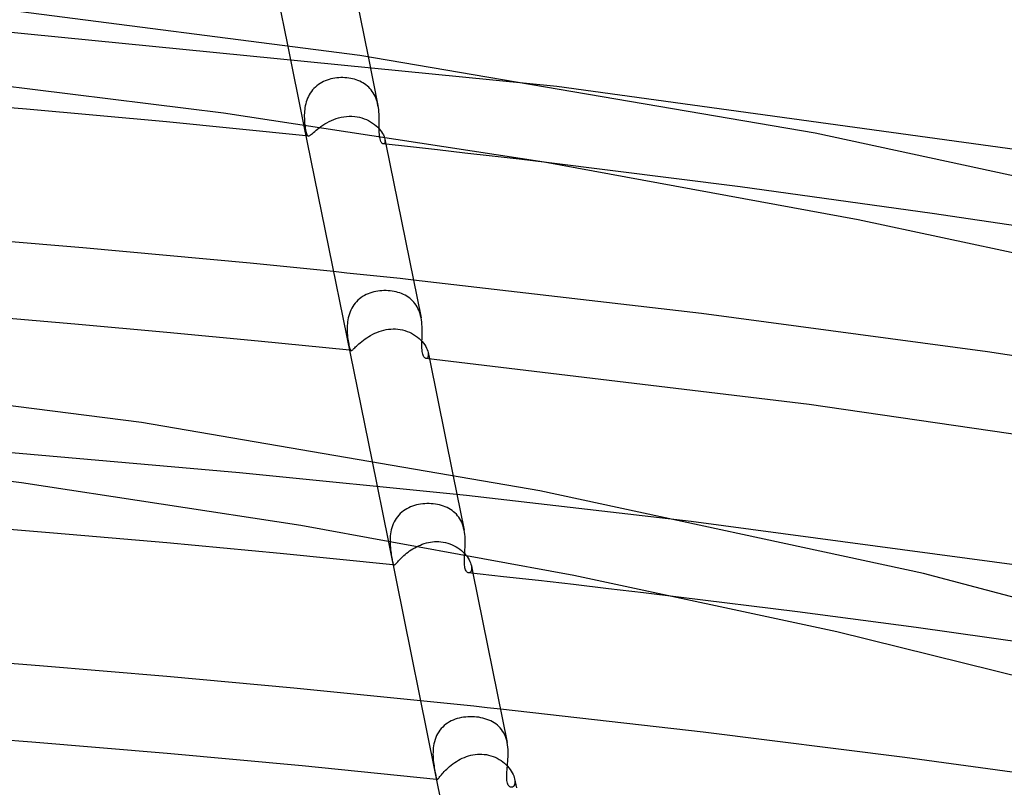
# Model space of a CAD drawing. Header units: millimetres. Extents: x -657 to 657, y -323 to 528.
# Tile 95 of 131: x 74 to 126, y 444 to 484. Entities that reach past the tile are written whole.
import ezdxf

# ---------------------------------------------------------------- set-up
doc = ezdxf.new("R2010")
doc.units = ezdxf.units.MM
doc.layers.add('HIDDEN', color=7, linetype='Continuous')
doc.layers.add('THICK', color=7, linetype='Continuous')

msp = doc.modelspace()

# ---------------------------------------------------------------- linework, layer by layer
at = {"layer": 'HIDDEN'}
for p, q in [((102.296, 480.99), (68.682, 484.313)), ((88.23, 483.176), (89.074, 479.013)), ((92.437, 482.559), (92.954, 480.008)), ((89.762, 481.035), (89.684, 480.968)), ((89.843, 481.098), (89.762, 481.035)), ((89.928, 481.155), (89.843, 481.098)), ((90.016, 481.207), (89.928, 481.155)), ((90.108, 481.255), (90.016, 481.207)), ((90.203, 481.297), (90.108, 481.255)), ((90.299, 481.335), (90.203, 481.297)), ((90.398, 481.367), (90.299, 481.335)), ((90.499, 481.394), (90.398, 481.367)), ((90.6, 481.417), (90.499, 481.394)), ((90.704, 481.435), (90.6, 481.417)), ((90.807, 481.449), (90.704, 481.435)), ((90.912, 481.458), (90.807, 481.449)), ((91.016, 481.462), (90.912, 481.458)), ((91.121, 481.462), (91.016, 481.462)), ((91.225, 481.458), (91.121, 481.462)), ((91.329, 481.449), (91.225, 481.458)), ((91.43, 481.436), (91.329, 481.449)), ((91.529, 481.419), (91.43, 481.436)), ((91.627, 481.398), (91.529, 481.419)), ((91.724, 481.372), (91.627, 481.398)), ((91.818, 481.343), (91.724, 481.372)), ((91.909, 481.309), (91.818, 481.343)), ((91.998, 481.271), (91.909, 481.309)), ((92.085, 481.229), (91.998, 481.271)), ((92.168, 481.183), (92.085, 481.229)), ((92.248, 481.132), (92.168, 481.183)), ((92.325, 481.077), (92.248, 481.132)), ((92.398, 481.018), (92.325, 481.077)), ((92.468, 480.955), (92.398, 481.018)), ((89.32, 480.475), (89.277, 480.381)), ((89.368, 480.566), (89.32, 480.475)), ((89.421, 480.654), (89.368, 480.566)), ((89.479, 480.738), (89.421, 480.654)), ((89.542, 480.819), (89.479, 480.738)), ((89.611, 480.896), (89.542, 480.819)), ((89.684, 480.968), (89.611, 480.896)), ((92.533, 480.887), (92.468, 480.955)), ((92.595, 480.815), (92.533, 480.887)), ((92.652, 480.739), (92.595, 480.815)), ((92.706, 480.659), (92.652, 480.739)), ((92.755, 480.575), (92.706, 480.659)), ((92.799, 480.487), (92.755, 480.575)), ((92.839, 480.397), (92.799, 480.487)), ((89.159, 479.994), (89.142, 479.896)), ((89.181, 480.092), (89.159, 479.994)), ((89.208, 480.189), (89.181, 480.092)), ((89.24, 480.286), (89.208, 480.189)), ((89.277, 480.381), (89.24, 480.286)), ((92.874, 480.303), (92.839, 480.397)), ((92.905, 480.207), (92.874, 480.303)), ((92.931, 480.109), (92.905, 480.207)), ((92.954, 480.008), (92.931, 480.109)), ((92.975, 479.894), (92.954, 480.008)), ((89.109, 479.514), (89.108, 479.424)), ((89.112, 479.607), (89.109, 479.514)), ((89.118, 479.702), (89.112, 479.607)), ((89.128, 479.798), (89.118, 479.702)), ((89.142, 479.896), (89.128, 479.798)), ((92.991, 479.781), (92.975, 479.894)), ((93.002, 479.667), (92.991, 479.781)), ((93.011, 479.554), (93.002, 479.667)), ((93.016, 479.441), (93.011, 479.554)), ((89.108, 479.424), (89.111, 479.313)), ((89.111, 479.313), (89.116, 479.206)), ((89.116, 479.206), (89.125, 479.103)), ((89.125, 479.103), (89.135, 479.004)), ((89.135, 479.004), (89.147, 478.91)), ((89.976, 478.908), (90.075, 478.975)), ((90.075, 478.975), (90.179, 479.041)), ((90.179, 479.041), (90.288, 479.104)), ((90.288, 479.104), (90.402, 479.164)), ((90.402, 479.164), (90.52, 479.221)), ((90.52, 479.221), (90.643, 479.272)), ((90.643, 479.272), (90.769, 479.318)), ((90.769, 479.318), (90.9, 479.359)), ((90.9, 479.359), (91.035, 479.392)), ((91.035, 479.392), (91.172, 479.418)), ((91.172, 479.418), (91.313, 479.436)), ((91.313, 479.436), (91.455, 479.445)), ((91.455, 479.445), (91.597, 479.444)), ((91.597, 479.444), (91.737, 479.434)), ((91.737, 479.434), (91.866, 479.416)), ((91.866, 479.416), (91.992, 479.39)), ((91.992, 479.39), (92.115, 479.357)), ((92.115, 479.357), (92.235, 479.316)), ((92.235, 479.316), (92.351, 479.269)), ((92.351, 479.269), (92.463, 479.214)), ((92.463, 479.214), (92.57, 479.154)), ((92.57, 479.154), (92.672, 479.089)), ((92.672, 479.089), (92.768, 479.019)), ((92.768, 479.019), (92.857, 478.944)), ((92.857, 478.944), (92.94, 478.867)), ((93.02, 479.33), (93.016, 479.441)), ((93.021, 479.22), (93.02, 479.33)), ((93.02, 478.901), (93.021, 479.008)), ((93.021, 479.113), (93.021, 479.22)), ((93.021, 479.008), (93.021, 479.113)), ((89.147, 478.91), (89.16, 478.822)), ((89.16, 478.822), (89.174, 478.74)), ((89.174, 478.74), (89.189, 478.666)), ((89.189, 478.666), (89.203, 478.602)), ((89.214, 478.423), (89.194, 478.425)), ((89.203, 478.602), (89.219, 478.546)), ((89.234, 478.421), (89.214, 478.423)), ((89.219, 478.546), (89.235, 478.5)), ((89.253, 478.419), (89.234, 478.421)), ((89.235, 478.5), (89.252, 478.464)), ((89.252, 478.464), (89.27, 478.437)), ((89.273, 478.417), (89.253, 478.419)), ((89.27, 478.437), (89.29, 478.42)), ((89.29, 478.42), (89.313, 478.413)), ((89.338, 478.415), (89.367, 478.426)), ((89.367, 478.426), (89.4, 478.445)), ((89.4, 478.445), (89.438, 478.473)), ((89.438, 478.473), (89.482, 478.508)), ((89.482, 478.508), (89.531, 478.55)), ((89.531, 478.55), (89.588, 478.599)), ((89.588, 478.599), (89.652, 478.654)), ((89.652, 478.654), (89.722, 478.714)), ((89.722, 478.714), (89.8, 478.776)), ((89.8, 478.776), (89.885, 478.842)), ((89.885, 478.842), (89.976, 478.908)), ((92.94, 478.867), (93.015, 478.787)), ((93.015, 478.787), (93.082, 478.707)), ((93.019, 478.797), (93.02, 478.901)), ((93.02, 478.697), (93.019, 478.797)), ((93.022, 478.601), (93.02, 478.697)), ((93.027, 478.51), (93.022, 478.601)), ((93.034, 478.423), (93.027, 478.51)), ((93.082, 478.707), (93.141, 478.625)), ((93.141, 478.625), (93.192, 478.545)), ((93.192, 478.545), (93.234, 478.466)), ((93.234, 478.466), (93.268, 478.391)), ((89.293, 478.415), (89.273, 478.417)), ((89.313, 478.413), (89.293, 478.415)), ((89.313, 478.413), (89.338, 478.415)), ((93.248, 477.999), (93.224, 477.997)), ((93.27, 478.01), (93.248, 477.999)), ((93.268, 478.391), (93.293, 478.321)), ((93.29, 478.029), (93.27, 478.01)), ((93.305, 478.058), (93.29, 478.029)), ((93.293, 478.321), (93.309, 478.255)), ((93.315, 478.095), (93.305, 478.058)), ((93.309, 478.255), (93.319, 478.194)), ((93.31, 478.254), (93.365, 477.982)), ((93.32, 478.14), (93.315, 478.095)), ((93.319, 478.194), (93.32, 478.14)), ((111.856, 475.758), (101.742, 477.027)), ((121.885, 474.374), (111.856, 475.758)), ((131.808, 472.876), (121.885, 474.374)), ((91.328, 471.26), (90.632, 471.331)), ((92.023, 471.188), (91.328, 471.26)), ((92.718, 471.115), (92.023, 471.188)), ((93.413, 471.042), (92.718, 471.115)), ((94.108, 470.969), (93.413, 471.042)), ((94.802, 470.894), (94.108, 470.969)), ((92.534, 470.214), (92.435, 470.176)), ((92.635, 470.247), (92.534, 470.214)), ((92.737, 470.275), (92.635, 470.247)), ((92.841, 470.297), (92.737, 470.275)), ((92.947, 470.316), (92.841, 470.297)), ((93.053, 470.329), (92.947, 470.316)), ((93.16, 470.338), (93.053, 470.329)), ((93.266, 470.342), (93.16, 470.338)), ((93.373, 470.342), (93.266, 470.342)), ((93.478, 470.337), (93.373, 470.342)), ((93.583, 470.328), (93.478, 470.337)), ((93.689, 470.315), (93.583, 470.328)), ((93.793, 470.297), (93.689, 470.315)), ((93.895, 470.274), (93.793, 470.297)), ((93.995, 470.248), (93.895, 470.274)), ((94.093, 470.217), (93.995, 470.248)), ((94.187, 470.182), (94.093, 470.217)), ((91.761, 469.684), (91.697, 469.601)), ((91.83, 469.763), (91.761, 469.684)), ((91.905, 469.838), (91.83, 469.763)), ((91.984, 469.908), (91.905, 469.838)), ((92.067, 469.972), (91.984, 469.908)), ((92.154, 470.031), (92.067, 469.972)), ((92.244, 470.085), (92.154, 470.031)), ((92.338, 470.133), (92.244, 470.085)), ((92.435, 470.176), (92.338, 470.133)), ((94.279, 470.142), (94.187, 470.182)), ((94.367, 470.098), (94.279, 470.142)), ((94.452, 470.049), (94.367, 470.098)), ((94.534, 469.996), (94.452, 470.049)), ((94.612, 469.939), (94.534, 469.996)), ((94.686, 469.877), (94.612, 469.939)), ((94.756, 469.81), (94.686, 469.877)), ((94.821, 469.739), (94.756, 469.81)), ((94.883, 469.664), (94.821, 469.739)), ((91.495, 469.228), (91.459, 469.128)), ((91.537, 469.325), (91.495, 469.228)), ((91.585, 469.421), (91.537, 469.325)), ((91.638, 469.513), (91.585, 469.421)), ((91.697, 469.601), (91.638, 469.513)), ((94.939, 469.584), (94.883, 469.664)), ((94.991, 469.499), (94.939, 469.584)), ((95.039, 469.411), (94.991, 469.499)), ((95.081, 469.32), (95.039, 469.411)), ((95.118, 469.225), (95.081, 469.32)), ((95.15, 469.128), (95.118, 469.225)), ((91.368, 468.719), (91.356, 468.618)), ((91.383, 468.822), (91.368, 468.719)), ((91.403, 468.925), (91.383, 468.822)), ((91.429, 469.027), (91.403, 468.925)), ((91.459, 469.128), (91.429, 469.027)), ((95.178, 469.027), (95.15, 469.128)), ((95.201, 468.923), (95.178, 469.027)), ((91.346, 468.418), (91.345, 468.321)), ((91.345, 468.321), (91.347, 468.226)), ((91.349, 468.517), (91.346, 468.418)), ((91.347, 468.226), (91.352, 468.118)), ((91.356, 468.618), (91.349, 468.517)), ((92.786, 468.113), (92.899, 468.162)), ((92.899, 468.162), (93.014, 468.206)), ((93.014, 468.206), (93.132, 468.244)), ((93.132, 468.244), (93.251, 468.277)), ((93.251, 468.277), (93.373, 468.303)), ((93.373, 468.303), (93.495, 468.323)), ((93.495, 468.323), (93.618, 468.336)), ((93.618, 468.336), (93.742, 468.341)), ((93.742, 468.341), (93.865, 468.34)), ((93.865, 468.34), (93.988, 468.33)), ((93.988, 468.33), (94.115, 468.313)), ((94.115, 468.313), (94.239, 468.287)), ((94.239, 468.287), (94.361, 468.254)), ((94.361, 468.254), (94.48, 468.214)), ((94.48, 468.214), (94.595, 468.166)), ((94.595, 468.166), (94.707, 468.111)), ((91.352, 468.118), (91.36, 468.012)), ((91.36, 468.012), (91.371, 467.91)), ((91.371, 467.91), (91.383, 467.812)), ((91.383, 467.812), (91.396, 467.719)), ((91.396, 467.719), (91.41, 467.631)), ((91.41, 467.631), (91.424, 467.551)), ((92.031, 467.623), (92.108, 467.687)), ((92.108, 467.687), (92.191, 467.752)), ((92.191, 467.752), (92.278, 467.816)), ((92.278, 467.816), (92.371, 467.88)), ((92.371, 467.88), (92.468, 467.943)), ((92.468, 467.943), (92.57, 468.003)), ((92.57, 468.003), (92.677, 468.06)), ((92.677, 468.06), (92.786, 468.113)), ((94.707, 468.111), (94.814, 468.051)), ((94.814, 468.051), (94.916, 467.985)), ((94.916, 467.985), (95.012, 467.913)), ((95.012, 467.913), (95.102, 467.838)), ((95.102, 467.838), (95.185, 467.759)), ((95.185, 467.759), (95.262, 467.677)), ((95.262, 467.677), (95.331, 467.593)), ((91.424, 467.551), (91.438, 467.479)), ((91.438, 467.479), (91.452, 467.416)), ((91.452, 467.416), (91.466, 467.36)), ((91.479, 467.223), (91.465, 467.225)), ((91.466, 467.36), (91.48, 467.314)), ((91.494, 467.222), (91.479, 467.223)), ((91.48, 467.314), (91.494, 467.276)), ((91.494, 467.276), (91.509, 467.248)), ((91.508, 467.22), (91.494, 467.222)), ((91.523, 467.219), (91.508, 467.22)), ((91.509, 467.248), (91.525, 467.228)), ((91.537, 467.217), (91.523, 467.219)), ((91.525, 467.228), (91.542, 467.218)), ((91.552, 467.216), (91.537, 467.217)), ((91.542, 467.218), (91.561, 467.216)), ((91.561, 467.216), (91.582, 467.221)), ((91.582, 467.221), (91.606, 467.234)), ((91.606, 467.234), (91.633, 467.254)), ((91.633, 467.254), (91.664, 467.28)), ((91.664, 467.28), (91.7, 467.313)), ((91.7, 467.313), (91.74, 467.353)), ((91.74, 467.353), (91.787, 467.398)), ((91.787, 467.398), (91.839, 467.448)), ((91.839, 467.448), (91.897, 467.503)), ((91.897, 467.503), (91.961, 467.562)), ((91.961, 467.562), (92.031, 467.623)), ((95.331, 467.593), (95.391, 467.509)), ((95.391, 467.509), (95.444, 467.426)), ((95.444, 467.426), (95.488, 467.343)), ((95.488, 467.343), (95.523, 467.263)), ((95.523, 467.263), (95.55, 467.186)), ((95.55, 467.186), (95.568, 467.115)), ((95.568, 467.115), (95.579, 467.042)), ((95.568, 467.114), (95.636, 466.781)), ((95.486, 466.803), (95.456, 466.801)), ((95.514, 466.816), (95.486, 466.803)), ((95.539, 466.84), (95.514, 466.816)), ((95.559, 466.875), (95.539, 466.84)), ((95.573, 466.921), (95.559, 466.875)), ((95.58, 466.976), (95.573, 466.921)), ((95.579, 467.042), (95.58, 466.976)), ((85.734, 460.836), (73.822, 461.88)), ((92.624, 461.506), (93.478, 457.294)), ((97.57, 459.64), (85.734, 460.836)), ((96.859, 460.748), (97.449, 457.836)), ((109.296, 458.295), (97.57, 459.64)), ((94.369, 458.898), (94.28, 458.836)), ((94.461, 458.953), (94.369, 458.898)), ((94.556, 459.003), (94.461, 458.953)), ((94.655, 459.048), (94.556, 459.003)), ((94.756, 459.087), (94.655, 459.048)), ((94.86, 459.121), (94.756, 459.087)), ((94.966, 459.15), (94.86, 459.121)), ((95.073, 459.173), (94.966, 459.15)), ((95.181, 459.192), (95.073, 459.173)), ((95.291, 459.206), (95.181, 459.192)), ((95.4, 459.215), (95.291, 459.206)), ((95.511, 459.219), (95.4, 459.215)), ((95.621, 459.219), (95.511, 459.219)), ((95.73, 459.214), (95.621, 459.219)), ((95.839, 459.205), (95.73, 459.214)), ((95.948, 459.191), (95.839, 459.205)), ((96.056, 459.172), (95.948, 459.191)), ((96.162, 459.149), (96.056, 459.172)), ((96.265, 459.121), (96.162, 459.149)), ((96.365, 459.089), (96.265, 459.121)), ((96.463, 459.052), (96.365, 459.089)), ((96.557, 459.011), (96.463, 459.052)), ((96.648, 458.965), (96.557, 459.011)), ((96.735, 458.914), (96.648, 458.965)), ((96.819, 458.859), (96.735, 458.914)), ((93.908, 458.451), (93.85, 458.359)), ((93.972, 458.538), (93.908, 458.451)), ((94.041, 458.62), (93.972, 458.538)), ((94.116, 458.697), (94.041, 458.62)), ((94.196, 458.769), (94.116, 458.697)), ((94.28, 458.836), (94.196, 458.769)), ((96.898, 458.799), (96.819, 458.859)), ((96.972, 458.734), (96.898, 458.799)), ((97.043, 458.664), (96.972, 458.734)), ((97.108, 458.589), (97.043, 458.664)), ((97.169, 458.509), (97.108, 458.589)), ((97.225, 458.425), (97.169, 458.509)), ((97.276, 458.337), (97.225, 458.425)), ((93.678, 457.96), (93.65, 457.855)), ((93.712, 458.063), (93.678, 457.96)), ((93.752, 458.164), (93.712, 458.063)), ((93.798, 458.263), (93.752, 458.164)), ((93.85, 458.359), (93.798, 458.263)), ((97.321, 458.244), (97.276, 458.337)), ((97.361, 458.147), (97.321, 458.244)), ((97.396, 458.046), (97.361, 458.147)), ((97.425, 457.942), (97.396, 458.046)), ((97.449, 457.836), (97.425, 457.942)), ((93.589, 457.432), (93.584, 457.329)), ((93.597, 457.537), (93.589, 457.432)), ((93.609, 457.642), (93.597, 457.537)), ((93.627, 457.749), (93.609, 457.642)), ((93.65, 457.855), (93.627, 457.749)), ((97.469, 457.724), (97.449, 457.836)), ((97.484, 457.61), (97.469, 457.724)), ((97.495, 457.496), (97.484, 457.61)), ((97.501, 457.38), (97.495, 457.496)), ((97.504, 457.265), (97.501, 457.38)), ((93.584, 457.329), (93.583, 457.227)), ((93.583, 457.227), (93.586, 457.127)), ((93.586, 457.127), (93.591, 457.029)), ((93.591, 457.029), (93.598, 456.926)), ((93.598, 456.926), (93.608, 456.825)), ((94.69, 456.805), (94.78, 456.862)), ((94.78, 456.862), (94.872, 456.916)), ((94.872, 456.916), (94.967, 456.967)), ((94.967, 456.967), (95.065, 457.015)), ((95.065, 457.015), (95.165, 457.059)), ((95.165, 457.059), (95.267, 457.099)), ((95.267, 457.099), (95.372, 457.135)), ((95.372, 457.135), (95.477, 457.166)), ((95.477, 457.166), (95.585, 457.192)), ((95.585, 457.192), (95.693, 457.213)), ((95.693, 457.213), (95.802, 457.228)), ((95.802, 457.228), (95.911, 457.237)), ((95.911, 457.237), (96.021, 457.241)), ((96.021, 457.241), (96.13, 457.238)), ((96.13, 457.238), (96.239, 457.23)), ((96.239, 457.23), (96.359, 457.213)), ((96.359, 457.213), (96.477, 457.189)), ((96.477, 457.189), (96.594, 457.158)), ((96.594, 457.158), (96.707, 457.12)), ((96.707, 457.12), (96.818, 457.075)), ((96.818, 457.075), (96.925, 457.024)), ((96.925, 457.024), (97.028, 456.968)), ((97.028, 456.968), (97.126, 456.906)), ((97.126, 456.906), (97.219, 456.839)), ((97.219, 456.839), (97.308, 456.768)), ((97.491, 456.823), (97.497, 456.931)), ((97.497, 456.931), (97.501, 457.04)), ((97.501, 457.04), (97.504, 457.152)), ((97.504, 457.152), (97.504, 457.265)), ((93.608, 456.825), (93.62, 456.729)), ((93.62, 456.729), (93.633, 456.636)), ((93.633, 456.636), (93.646, 456.547)), ((93.646, 456.547), (93.66, 456.465)), ((93.66, 456.465), (93.674, 456.389)), ((93.674, 456.389), (93.687, 456.319)), ((94.073, 456.282), (94.122, 456.334)), ((94.122, 456.334), (94.177, 456.389)), ((94.177, 456.389), (94.237, 456.446)), ((94.237, 456.446), (94.302, 456.506)), ((94.302, 456.506), (94.371, 456.566)), ((94.371, 456.566), (94.444, 456.626)), ((94.444, 456.626), (94.522, 456.687)), ((94.522, 456.687), (94.604, 456.747)), ((94.604, 456.747), (94.69, 456.805)), ((97.308, 456.768), (97.391, 456.693)), ((97.391, 456.693), (97.468, 456.615)), ((97.468, 456.615), (97.538, 456.535)), ((97.475, 456.566), (97.476, 456.574)), ((97.476, 456.582), (97.477, 456.591)), ((97.476, 456.574), (97.476, 456.582)), ((97.477, 456.599), (97.478, 456.607)), ((97.477, 456.591), (97.477, 456.599)), ((97.478, 456.616), (97.485, 456.718)), ((97.478, 456.607), (97.478, 456.616)), ((97.485, 456.718), (97.491, 456.823)), ((97.538, 456.535), (97.601, 456.453)), ((97.601, 456.453), (97.658, 456.371)), ((97.658, 456.371), (97.707, 456.288)), ((93.687, 456.319), (93.7, 456.256)), ((93.7, 456.256), (93.712, 456.2)), ((93.712, 456.2), (93.724, 456.151)), ((93.724, 456.151), (93.736, 456.11)), ((93.746, 456.023), (93.735, 456.024)), ((93.736, 456.11), (93.747, 456.077)), ((93.756, 456.022), (93.746, 456.023)), ((93.747, 456.077), (93.758, 456.051)), ((93.766, 456.021), (93.756, 456.022)), ((93.758, 456.051), (93.77, 456.033)), ((93.776, 456.02), (93.766, 456.021)), ((93.77, 456.033), (93.783, 456.022)), ((93.786, 456.019), (93.776, 456.02)), ((93.783, 456.022), (93.796, 456.018)), ((93.796, 456.018), (93.786, 456.019)), ((93.796, 456.018), (93.811, 456.02)), ((93.811, 456.02), (93.827, 456.027)), ((93.827, 456.027), (93.846, 456.041)), ((93.846, 456.041), (93.867, 456.06)), ((93.867, 456.06), (93.892, 456.084)), ((93.892, 456.084), (93.92, 456.114)), ((93.92, 456.114), (93.952, 456.15)), ((93.952, 456.15), (93.988, 456.189)), ((93.988, 456.189), (94.028, 456.234)), ((94.028, 456.234), (94.073, 456.282)), ((97.707, 456.288), (97.748, 456.207)), ((97.748, 456.207), (97.782, 456.128)), ((97.782, 456.128), (97.808, 456.052)), ((97.808, 456.052), (97.826, 455.979)), ((97.826, 455.979), (97.837, 455.909)), ((97.826, 455.978), (97.907, 455.581)), ((97.837, 455.909), (97.84, 455.846)), ((97.84, 455.846), (97.837, 455.789)), ((97.686, 455.605), (97.656, 455.611)), ((97.716, 455.606), (97.686, 455.605)), ((97.744, 455.617), (97.716, 455.606)), ((97.77, 455.635), (97.744, 455.617)), ((97.793, 455.661), (97.77, 455.635)), ((97.812, 455.696), (97.793, 455.661)), ((97.827, 455.738), (97.812, 455.696)), ((97.837, 455.789), (97.827, 455.738)), ((114.851, 453.568), (108.639, 454.345)), ((121.037, 452.749), (114.851, 453.568)), ((127.187, 451.888), (121.037, 452.749)), ((95.869, 448.859), (95.174, 448.93)), ((96.565, 448.787), (95.869, 448.859)), ((97.26, 448.714), (96.565, 448.787)), ((97.955, 448.641), (97.26, 448.714)), ((98.65, 448.567), (97.955, 448.641)), ((99.344, 448.493), (98.65, 448.567)), ((96.412, 447.632), (96.331, 447.557)), ((96.497, 447.701), (96.412, 447.632)), ((96.587, 447.764), (96.497, 447.701)), ((96.681, 447.822), (96.587, 447.764)), ((96.779, 447.873), (96.681, 447.822)), ((96.879, 447.919), (96.779, 447.873)), ((96.983, 447.959), (96.879, 447.919)), ((97.089, 447.994), (96.983, 447.959)), ((97.197, 448.023), (97.089, 447.994)), ((97.307, 448.047), (97.197, 448.023)), ((97.419, 448.066), (97.307, 448.047)), ((97.531, 448.08), (97.419, 448.066)), ((97.644, 448.089), (97.531, 448.08)), ((97.757, 448.094), (97.644, 448.089)), ((97.87, 448.093), (97.757, 448.094)), ((97.983, 448.088), (97.87, 448.093)), ((98.094, 448.079), (97.983, 448.088)), ((98.209, 448.064), (98.094, 448.079)), ((98.321, 448.045), (98.209, 448.064)), ((98.431, 448.02), (98.321, 448.045)), ((98.538, 447.991), (98.431, 448.02)), ((98.642, 447.958), (98.538, 447.991)), ((98.743, 447.919), (98.642, 447.958)), ((98.841, 447.876), (98.743, 447.919)), ((98.934, 447.828), (98.841, 447.876)), ((99.023, 447.774), (98.934, 447.828)), ((99.108, 447.716), (99.023, 447.774)), ((99.188, 447.653), (99.108, 447.716)), ((99.263, 447.584), (99.188, 447.653)), ((96.014, 447.106), (95.97, 447.004)), ((96.066, 447.205), (96.014, 447.106)), ((96.123, 447.301), (96.066, 447.205)), ((96.187, 447.392), (96.123, 447.301)), ((96.256, 447.477), (96.187, 447.392)), ((96.331, 447.557), (96.256, 447.477)), ((99.334, 447.51), (99.263, 447.584)), ((99.399, 447.431), (99.334, 447.51)), ((99.459, 447.347), (99.399, 447.431)), ((99.513, 447.258), (99.459, 447.347)), ((99.562, 447.163), (99.513, 447.258)), ((99.605, 447.064), (99.562, 447.163)), ((95.854, 446.572), (95.839, 446.463)), ((95.874, 446.682), (95.854, 446.572)), ((95.9, 446.792), (95.874, 446.682)), ((95.932, 446.899), (95.9, 446.792)), ((95.97, 447.004), (95.932, 446.899)), ((99.642, 446.961), (99.605, 447.064)), ((99.673, 446.855), (99.642, 446.961)), ((99.698, 446.746), (99.673, 446.855)), ((95.825, 446.245), (95.824, 446.138)), ((95.824, 446.138), (95.826, 446.033)), ((95.83, 446.354), (95.825, 446.245)), ((95.839, 446.463), (95.83, 446.354)), ((97.572, 446.014), (97.683, 446.051)), ((97.683, 446.051), (97.795, 446.081)), ((97.795, 446.081), (97.91, 446.106)), ((97.91, 446.106), (98.025, 446.125)), ((98.025, 446.125), (98.141, 446.137)), ((98.141, 446.137), (98.257, 446.142)), ((98.257, 446.142), (98.374, 446.14)), ((98.374, 446.14), (98.489, 446.131)), ((98.489, 446.131), (98.609, 446.115)), ((98.609, 446.115), (98.727, 446.091)), ((98.727, 446.091), (98.843, 446.059)), ((98.843, 446.059), (98.957, 446.021)), ((95.826, 446.033), (95.831, 445.93)), ((95.831, 445.93), (95.839, 445.83)), ((95.839, 445.83), (95.85, 445.725)), ((95.85, 445.725), (95.863, 445.623)), ((95.863, 445.623), (95.877, 445.526)), ((96.694, 445.501), (96.777, 445.568)), ((96.777, 445.568), (96.864, 445.634)), ((96.864, 445.634), (96.956, 445.699)), ((96.956, 445.699), (97.05, 445.76)), ((97.05, 445.76), (97.149, 445.819)), ((97.149, 445.819), (97.251, 445.874)), ((97.251, 445.874), (97.355, 445.926)), ((97.355, 445.926), (97.462, 445.972)), ((97.462, 445.972), (97.572, 446.014)), ((98.957, 446.021), (99.067, 445.975)), ((99.067, 445.975), (99.174, 445.923)), ((99.174, 445.923), (99.277, 445.866)), ((99.277, 445.866), (99.375, 445.803)), ((99.375, 445.803), (99.469, 445.734)), ((99.469, 445.734), (99.558, 445.662)), ((99.558, 445.662), (99.641, 445.585)), ((99.641, 445.585), (99.718, 445.506)), ((95.877, 445.526), (95.892, 445.433)), ((95.892, 445.433), (95.907, 445.343)), ((95.907, 445.343), (95.922, 445.259)), ((95.922, 445.259), (95.938, 445.179)), ((95.938, 445.179), (95.952, 445.105)), ((95.952, 445.105), (95.966, 445.038)), ((95.966, 445.038), (95.979, 444.979)), ((96.22, 445.01), (96.26, 445.06)), ((96.26, 445.06), (96.306, 445.114)), ((96.306, 445.114), (96.357, 445.173)), ((96.357, 445.173), (96.414, 445.235)), ((96.414, 445.235), (96.476, 445.299)), ((96.476, 445.299), (96.543, 445.365)), ((96.543, 445.365), (96.616, 445.433)), ((96.616, 445.433), (96.694, 445.501)), ((99.718, 445.506), (99.789, 445.424)), ((99.789, 445.424), (99.854, 445.339)), ((99.854, 445.339), (99.911, 445.254)), ((99.911, 445.254), (99.961, 445.169)), ((99.961, 445.169), (100.003, 445.085)), ((100.003, 445.085), (100.037, 445.002)), ((95.979, 444.979), (95.99, 444.93)), ((95.99, 444.93), (96.001, 444.891)), ((96.001, 444.891), (96.011, 444.861)), ((96.013, 444.823), (96.006, 444.824)), ((96.011, 444.861), (96.021, 444.839)), ((96.019, 444.822), (96.013, 444.823)), ((96.025, 444.822), (96.019, 444.822)), ((96.021, 444.839), (96.031, 444.826)), ((96.031, 444.821), (96.025, 444.822)), ((96.031, 444.826), (96.043, 444.82)), ((96.038, 444.82), (96.031, 444.821)), ((96.044, 444.82), (96.038, 444.82)), ((96.043, 444.82), (96.055, 444.821)), ((96.055, 444.821), (96.069, 444.83)), ((96.069, 444.83), (96.086, 444.844)), ((96.086, 444.844), (96.105, 444.865)), ((96.105, 444.865), (96.128, 444.893)), ((96.128, 444.893), (96.154, 444.926)), ((96.154, 444.926), (96.185, 444.966)), ((96.185, 444.966), (96.22, 445.01)), ((100.037, 445.002), (100.064, 444.921)), ((100.071, 444.533), (100.05, 444.492)), ((100.064, 444.921), (100.083, 444.845)), ((100.086, 444.581), (100.071, 444.533)), ((100.083, 444.845), (100.095, 444.77)), ((100.083, 444.844), (100.178, 444.38)), ((100.096, 444.637), (100.086, 444.581)), ((100.095, 444.77), (100.099, 444.701)), ((100.099, 444.701), (100.096, 444.637)), ((99.935, 444.41), (99.902, 444.41)), ((99.967, 444.418), (99.935, 444.41)), ((99.997, 444.434), (99.967, 444.418)), ((100.025, 444.459), (99.997, 444.434)), ((100.05, 444.492), (100.025, 444.459))]:
    msp.add_line(p, q, dxfattribs=at)
at = {"layer": 'THICK'}
for p, q in [((84.762, 500.283), (88.23, 483.176)), ((91.094, 489.183), (92.437, 482.559)), ((92.008, 482.624), (67.549, 485.764)), ((115.776, 478.556), (92.008, 482.624)), ((84.885, 479.607), (67.827, 481.71)), ((130.995, 477.051), (102.296, 480.99)), ((74.603, 479.811), (70.942, 480.119)), ((78.26, 479.488), (74.603, 479.811)), ((81.911, 479.149), (78.26, 479.488)), ((101.629, 477.046), (84.885, 479.607)), ((85.555, 478.795), (81.911, 479.149)), ((89.074, 479.013), (92.624, 461.506)), ((89.194, 478.425), (85.555, 478.795)), ((93.044, 478.338), (93.034, 478.423)), ((138.684, 473.608), (115.776, 478.556)), ((93.059, 478.26), (93.044, 478.338)), ((93.077, 478.191), (93.059, 478.26)), ((93.098, 478.133), (93.077, 478.191)), ((93.122, 478.086), (93.098, 478.133)), ((93.146, 478.049), (93.122, 478.086)), ((93.172, 478.022), (93.146, 478.049)), ((93.199, 478.005), (93.172, 478.022)), ((93.224, 477.997), (93.199, 478.005)), ((94.646, 477.842), (93.225, 477.997)), ((93.365, 477.982), (95.201, 468.923)), ((96.066, 477.684), (94.646, 477.842)), ((97.486, 477.523), (96.066, 477.684)), ((98.906, 477.36), (97.486, 477.523)), ((100.324, 477.195), (98.906, 477.36)), ((101.742, 477.027), (100.324, 477.195)), ((118.019, 474.039), (101.629, 477.046)), ((133.766, 470.655), (118.019, 474.039)), ((77.546, 472.571), (73.165, 472.942)), ((81.918, 472.179), (77.546, 472.571)), ((86.281, 471.766), (81.918, 472.179)), ((90.632, 471.331), (86.281, 471.766)), ((109.835, 469.146), (94.802, 470.894)), ((77.14, 468.592), (72.346, 468.996)), ((95.222, 468.81), (95.201, 468.923)), ((95.237, 468.695), (95.222, 468.81)), ((95.249, 468.58), (95.237, 468.695)), ((124.757, 467.139), (109.835, 469.146)), ((81.925, 468.162), (77.14, 468.592)), ((86.7, 467.706), (81.925, 468.162)), ((95.256, 468.465), (95.249, 468.58)), ((95.26, 468.351), (95.256, 468.465)), ((95.262, 468.238), (95.26, 468.351)), ((95.261, 468.127), (95.262, 468.238)), ((91.465, 467.225), (86.7, 467.706)), ((95.245, 467.609), (95.248, 467.709)), ((95.248, 467.709), (95.252, 467.811)), ((95.252, 467.811), (95.255, 467.914)), ((95.255, 467.914), (95.259, 468.019)), ((95.259, 468.019), (95.261, 468.127)), ((95.244, 467.512), (95.245, 467.609)), ((95.244, 467.419), (95.244, 467.512)), ((95.246, 467.33), (95.244, 467.419)), ((95.251, 467.246), (95.246, 467.33)), ((95.259, 467.167), (95.251, 467.246)), ((95.271, 467.095), (95.259, 467.167)), ((139.499, 464.885), (124.757, 467.139)), ((95.286, 467.03), (95.271, 467.095)), ((95.304, 466.973), (95.286, 467.03)), ((95.325, 466.924), (95.304, 466.973)), ((95.348, 466.882), (95.325, 466.924)), ((95.373, 466.849), (95.348, 466.882)), ((95.4, 466.824), (95.373, 466.849)), ((95.428, 466.808), (95.4, 466.824)), ((95.456, 466.801), (95.428, 466.808)), ((115.463, 464.387), (95.456, 466.801)), ((95.636, 466.781), (96.859, 460.748)), ((80.618, 463.452), (59.233, 466.201)), ((135.151, 461.53), (115.463, 464.387)), ((101.399, 459.892), (80.618, 463.452)), ((74.351, 460.313), (59.511, 462.147)), ((88.92, 458.082), (74.351, 460.313)), ((121.43, 455.564), (101.399, 459.892)), ((76.016, 457.686), (70.083, 458.163)), ((103.181, 455.466), (88.92, 458.082)), ((130.821, 455.4), (109.296, 458.295)), ((81.937, 457.171), (76.016, 457.686)), ((87.844, 456.617), (81.937, 457.171)), ((93.478, 457.294), (97.16, 439.132)), ((93.735, 456.024), (87.844, 456.617)), ((97.461, 456.269), (97.464, 456.364)), ((97.464, 456.364), (97.469, 456.463)), ((97.469, 456.463), (97.475, 456.566)), ((97.461, 456.177), (97.461, 456.269)), ((97.463, 456.091), (97.461, 456.177)), ((97.469, 456.011), (97.463, 456.091)), ((97.478, 455.938), (97.469, 456.011)), ((97.491, 455.871), (97.478, 455.938)), ((97.507, 455.811), (97.491, 455.871)), ((97.526, 455.758), (97.507, 455.811)), ((97.548, 455.713), (97.526, 455.758)), ((97.573, 455.675), (97.548, 455.713)), ((97.6, 455.646), (97.573, 455.675)), ((97.628, 455.625), (97.6, 455.646)), ((97.656, 455.611), (97.628, 455.625)), ((99.51, 455.405), (97.682, 455.605)), ((97.907, 455.581), (99.698, 446.745)), ((101.338, 455.2), (99.51, 455.405)), ((116.897, 452.521), (103.181, 455.466)), ((140.555, 450.523), (121.43, 455.564)), ((103.165, 454.992), (101.338, 455.2)), ((104.991, 454.78), (103.165, 454.992)), ((106.815, 454.565), (104.991, 454.78)), ((108.639, 454.345), (106.815, 454.565)), ((129.814, 449.334), (116.897, 452.521)), ((75.28, 450.752), (68.616, 451.265)), ((81.931, 450.191), (75.28, 450.752)), ((88.565, 449.584), (81.931, 450.191)), ((95.174, 448.93), (88.565, 449.584)), ((109.924, 447.294), (99.344, 448.493)), ((74.89, 446.771), (67.815, 447.313)), ((120.448, 445.973), (109.924, 447.294)), ((81.948, 446.175), (74.89, 446.771)), ((99.719, 446.625), (99.698, 446.746)), ((99.734, 446.501), (99.719, 446.625)), ((88.988, 445.526), (81.948, 446.175)), ((99.744, 446.377), (99.734, 446.501)), ((99.748, 446.252), (99.744, 446.377)), ((99.745, 446.005), (99.749, 446.128)), ((99.749, 446.128), (99.748, 446.252)), ((99.7, 445.42), (99.71, 445.532)), ((99.71, 445.532), (99.721, 445.646)), ((99.721, 445.646), (99.731, 445.764)), ((99.731, 445.764), (99.739, 445.884)), ((99.739, 445.884), (99.745, 446.005)), ((130.919, 444.53), (120.448, 445.973)), ((96.006, 444.824), (88.988, 445.526)), ((99.672, 444.935), (99.673, 445.025)), ((99.673, 445.025), (99.676, 445.119)), ((99.676, 445.119), (99.683, 445.216)), ((99.683, 445.216), (99.691, 445.316)), ((99.691, 445.316), (99.7, 445.42)), ((99.675, 444.85), (99.672, 444.935)), ((99.682, 444.77), (99.675, 444.85)), ((99.695, 444.695), (99.682, 444.77)), ((99.711, 444.629), (99.695, 444.695)), ((99.731, 444.573), (99.711, 444.629)), ((99.755, 444.525), (99.731, 444.573)), ((99.781, 444.486), (99.755, 444.525)), ((99.81, 444.455), (99.781, 444.486)), ((99.84, 444.433), (99.81, 444.455)), ((99.871, 444.417), (99.84, 444.433)), ((99.902, 444.41), (99.871, 444.417))]:
    msp.add_line(p, q, dxfattribs=at)

doc.saveas('drawing.dxf')
